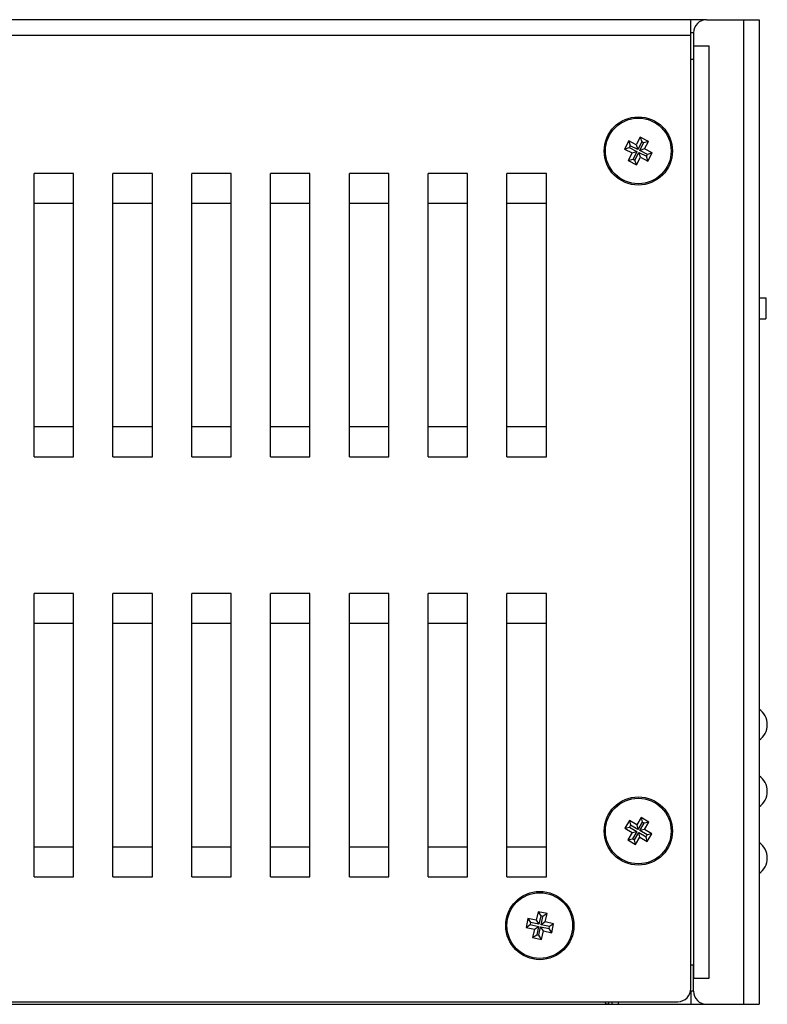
# Model space of a CAD drawing. Extents: x 844 to 1735, y -7 to 623.
# Tile 4 of 20: x 1063 to 1120, y 232 to 307. Entities that reach past the tile are written whole.
import ezdxf

# ---------------------------------------------------------------- set-up
doc = ezdxf.new("R2010")
doc.units = 0
doc.header["$LTSCALE"] = 2
doc.header["$MEASUREMENT"] = 0
for name, color, linetype in [('1X3_G-G_DXF_CONTINUOUS_L65', 7, 'CONTINUOUS'), ('307228297C-EDXF_CONTINUO52', 7, 'CONTINUOUS'), ('3105460500_DXF_CONTINUOU56', 7, 'CONTINUOUS'), ('3991140200_BDXF_CONTINUO48', 7, 'CONTINUOUS'), ('3991140300_CDXF_CONTINUO44', 7, 'CONTINUOUS'), ('3991141300_PDXF_CONTINUO45', 7, 'CONTINUOUS')]:
    doc.layers.add(name, color=color, linetype=linetype)

msp = doc.modelspace()

# ---------------------------------------------------------------- linework, layer by layer
at = {"layer": '1X3_G-G_DXF_CONTINUOUS_L65', "color": 7, "linetype": 'Continuous'}
for centre in [(1118.657, 253.33), (1118.657, 248.25), (1118.657, 243.17)]:
    msp.add_arc(centre, 1.45, 305.00046, 54.99954, dxfattribs=at)
at = {"layer": '307228297C-EDXF_CONTINUO52', "color": 7, "linetype": 'Continuous'}
for p, q in [((1119.487, 285.856), (1119.987, 285.856)), ((1119.987, 285.856), (1119.987, 284.251)), ((1119.487, 284.251), (1119.987, 284.251))]:
    msp.add_line(p, q, dxfattribs=at)
at = {"layer": '3105460500_DXF_CONTINUOU56', "color": 7, "linetype": 'Continuous'}
for p, q in [((1109.552, 297.794), (1109.236, 297.169)), ((1110.132, 297.5), (1109.552, 297.794)), ((1109.552, 297.794), (1109.671, 297.434)), ((1110.426, 298.08), (1110.132, 297.5)), ((1111.05, 297.764), (1110.426, 298.08)), ((1110.426, 298.08), (1110.544, 297.72)), ((1111.05, 297.764), (1110.69, 297.646)), ((1110.757, 297.184), (1111.05, 297.764)), ((1109.236, 297.169), (1109.596, 297.287)), ((1109.236, 297.169), (1109.816, 296.876)), ((1109.671, 297.434), (1109.596, 297.287)), ((1109.596, 297.287), (1110.176, 296.994)), ((1110.251, 297.14), (1109.671, 297.434)), ((1110.132, 297.5), (1110.251, 297.14)), ((1110.544, 297.72), (1110.251, 297.14)), ((1110.397, 297.066), (1110.69, 297.646)), ((1110.757, 297.184), (1110.397, 297.066)), ((1110.977, 296.773), (1110.397, 297.066)), ((1110.69, 297.646), (1110.544, 297.72)), ((1111.337, 296.891), (1110.757, 297.184)), ((1109.816, 296.876), (1109.523, 296.296)), ((1109.523, 296.296), (1109.883, 296.414)), ((1109.523, 296.296), (1110.148, 295.98)), ((1109.816, 296.876), (1110.176, 296.994)), ((1110.176, 296.994), (1109.883, 296.414)), ((1109.883, 296.414), (1110.029, 296.34)), ((1110.029, 296.34), (1110.323, 296.92)), ((1110.148, 295.98), (1110.029, 296.34)), ((1110.148, 295.98), (1110.441, 296.56)), ((1110.323, 296.92), (1110.903, 296.626)), ((1110.441, 296.56), (1110.323, 296.92)), ((1110.441, 296.56), (1111.021, 296.266)), ((1110.903, 296.626), (1110.977, 296.773)), ((1111.021, 296.266), (1110.903, 296.626)), ((1111.337, 296.891), (1110.977, 296.773)), ((1111.021, 296.266), (1111.337, 296.891)), ((1109.603, 246.039), (1109.248, 245.436)), ((1110.163, 245.709), (1109.603, 246.039)), ((1109.603, 246.039), (1109.698, 245.672)), ((1110.493, 246.269), (1110.163, 245.709)), ((1111.096, 245.914), (1110.493, 246.269)), ((1110.493, 246.269), (1110.588, 245.902)), ((1109.248, 245.436), (1109.614, 245.531)), ((1109.248, 245.436), (1109.807, 245.106)), ((1109.698, 245.672), (1109.614, 245.531)), ((1109.614, 245.531), (1110.174, 245.201)), ((1110.258, 245.342), (1109.698, 245.672)), ((1110.163, 245.709), (1110.258, 245.342)), ((1110.588, 245.902), (1110.258, 245.342)), ((1110.399, 245.259), (1110.729, 245.819)), ((1110.766, 245.354), (1110.399, 245.259)), ((1110.959, 244.929), (1110.399, 245.259)), ((1110.729, 245.819), (1110.588, 245.902)), ((1111.096, 245.914), (1110.729, 245.819)), ((1110.766, 245.354), (1111.096, 245.914)), ((1111.326, 245.024), (1110.766, 245.354)), ((1109.807, 245.106), (1109.477, 244.546)), ((1109.477, 244.546), (1109.844, 244.641)), ((1109.477, 244.546), (1110.08, 244.191)), ((1109.807, 245.106), (1110.174, 245.201)), ((1110.174, 245.201), (1109.844, 244.641)), ((1109.844, 244.641), (1109.986, 244.558)), ((1109.986, 244.558), (1110.316, 245.118)), ((1110.08, 244.191), (1109.986, 244.558)), ((1110.08, 244.191), (1110.411, 244.751)), ((1110.316, 245.118), (1110.876, 244.787)), ((1110.411, 244.751), (1110.316, 245.118)), ((1110.411, 244.751), (1110.97, 244.421)), ((1110.876, 244.787), (1110.959, 244.929)), ((1110.97, 244.421), (1110.876, 244.787)), ((1111.326, 245.024), (1110.959, 244.929)), ((1110.97, 244.421), (1111.326, 245.024)), ((1101.88, 238.578), (1101.736, 237.893)), ((1102.516, 238.444), (1101.88, 238.578)), ((1101.88, 238.578), (1102.087, 238.261)), ((1102.65, 239.081), (1102.516, 238.444)), ((1103.335, 238.936), (1102.65, 239.081)), ((1102.65, 239.081), (1102.857, 238.763)), ((1102.857, 238.763), (1102.723, 238.127)), ((1103.018, 238.729), (1102.857, 238.763)), ((1102.884, 238.093), (1103.018, 238.729)), ((1103.335, 238.936), (1103.018, 238.729)), ((1103.201, 238.3), (1103.335, 238.936)), ((1101.736, 237.893), (1102.053, 238.1)), ((1101.736, 237.893), (1102.372, 237.759)), ((1102.087, 238.261), (1102.053, 238.1)), ((1102.053, 238.1), (1102.69, 237.967)), ((1102.723, 238.127), (1102.087, 238.261)), ((1102.372, 237.759), (1102.238, 237.123)), ((1102.372, 237.759), (1102.69, 237.967)), ((1102.516, 238.444), (1102.723, 238.127)), ((1102.69, 237.967), (1102.556, 237.33)), ((1102.716, 237.297), (1102.85, 237.933)), ((1102.85, 237.933), (1103.486, 237.799)), ((1103.057, 237.615), (1102.85, 237.933)), ((1103.201, 238.3), (1102.884, 238.093)), ((1103.52, 237.959), (1102.884, 238.093)), ((1103.837, 238.167), (1103.201, 238.3)), ((1103.486, 237.799), (1103.52, 237.959)), ((1103.693, 237.482), (1103.486, 237.799)), ((1103.837, 238.167), (1103.52, 237.959)), ((1103.693, 237.482), (1103.837, 238.167)), ((1102.238, 237.123), (1102.556, 237.33)), ((1102.238, 237.123), (1102.923, 236.979)), ((1102.556, 237.33), (1102.716, 237.297)), ((1102.923, 236.979), (1102.716, 237.297)), ((1102.923, 236.979), (1103.057, 237.615)), ((1103.057, 237.615), (1103.693, 237.482))]:
    msp.add_line(p, q, dxfattribs=at)
for centre in [(1110.287, 297.03), (1110.287, 245.23), (1102.787, 238.03)]:
    msp.add_circle(centre, 2.5, dxfattribs=at)
at = {"layer": '3991140200_BDXF_CONTINUO48', "color": 3, "linetype": 'Continuous'}
msp.add_line((1114.487, 233.03), (1114.287, 233.03), dxfattribs=at)
at = {"layer": '3991140200_BDXF_CONTINUO48', "color": 7, "linetype": 'Continuous'}
for p, q in [((1114.287, 233.03), (1114.287, 232.03)), ((1020.687, 232.03), (1115.487, 232.03)), ((1107.787, 232.23), (1107.787, 232.167)), ((1108.037, 232.03), (1108.037, 232.23)), ((1108.287, 232.03), (1108.287, 232.23)), ((1108.787, 232.03), (1108.787, 232.23))]:
    msp.add_line(p, q, dxfattribs=at)
for points, start_tangent, end_tangent in [([(1107.789, 232.134), (1107.787, 232.167)], (-0.142227, 0.989834), (0, 1)), ([(1108.037, 232.03), (1107.968, 232.03), (1107.913, 232.032), (1107.874, 232.038), (1107.844, 232.048), (1107.823, 232.063), (1107.807, 232.082), (1107.796, 232.106), (1107.789, 232.134)], (-1, 0), (-0.142227, 0.989834))]:
    msp.add_spline(points, degree=3, dxfattribs=dict(at, start_tangent=start_tangent, end_tangent=end_tangent))
at = {"layer": '3991140300_CDXF_CONTINUO44', "color": 3, "linetype": 'Continuous'}
for p, q in [((1115.487, 307.03), (1019.487, 307.03)), ((1114.287, 233.23), (1114.287, 307.03)), ((1114.287, 305.83), (1019.487, 305.83)), ((1064.287, 273.739), (1064.287, 295.321)), ((1067.287, 295.321), (1064.287, 295.321)), ((1067.287, 273.739), (1067.287, 295.321)), ((1070.287, 273.739), (1070.287, 295.321)), ((1073.287, 295.321), (1070.287, 295.321)), ((1073.287, 273.739), (1073.287, 295.321)), ((1076.287, 273.739), (1076.287, 295.321)), ((1079.287, 295.321), (1076.287, 295.321)), ((1079.287, 273.739), (1079.287, 295.321)), ((1082.287, 273.739), (1082.287, 295.321)), ((1085.287, 295.321), (1082.287, 295.321)), ((1085.287, 273.739), (1085.287, 295.321)), ((1088.287, 273.739), (1088.287, 295.321)), ((1091.287, 295.321), (1088.287, 295.321)), ((1091.287, 273.739), (1091.287, 295.321)), ((1097.287, 295.321), (1094.287, 295.321)), ((1094.287, 273.739), (1094.287, 295.321)), ((1097.287, 273.739), (1097.287, 295.321)), ((1103.287, 295.321), (1100.287, 295.321)), ((1100.287, 273.739), (1100.287, 295.321)), ((1103.287, 273.739), (1103.287, 295.321)), ((1067.287, 293.03), (1064.287, 293.03)), ((1073.287, 293.03), (1070.287, 293.03)), ((1079.287, 293.03), (1076.287, 293.03)), ((1085.287, 293.03), (1082.287, 293.03)), ((1091.287, 293.03), (1088.287, 293.03)), ((1097.287, 293.03), (1094.287, 293.03)), ((1103.287, 293.03), (1100.287, 293.03)), ((1064.287, 276.03), (1067.287, 276.03)), ((1070.287, 276.03), (1073.287, 276.03)), ((1076.287, 276.03), (1079.287, 276.03)), ((1082.287, 276.03), (1085.287, 276.03)), ((1088.287, 276.03), (1091.287, 276.03)), ((1094.287, 276.03), (1097.287, 276.03)), ((1100.287, 276.03), (1103.287, 276.03)), ((1064.287, 273.739), (1067.287, 273.739)), ((1070.287, 273.739), (1073.287, 273.739)), ((1076.287, 273.739), (1079.287, 273.739)), ((1082.287, 273.739), (1085.287, 273.739)), ((1088.287, 273.739), (1091.287, 273.739)), ((1094.287, 273.739), (1097.287, 273.739)), ((1100.287, 273.739), (1103.287, 273.739)), ((1067.287, 263.321), (1064.287, 263.321)), ((1064.287, 241.739), (1064.287, 263.321)), ((1067.287, 241.739), (1067.287, 263.321)), ((1073.287, 263.321), (1070.287, 263.321)), ((1070.287, 241.739), (1070.287, 263.321)), ((1073.287, 241.739), (1073.287, 263.321)), ((1079.287, 263.321), (1076.287, 263.321)), ((1076.287, 241.739), (1076.287, 263.321)), ((1079.287, 241.739), (1079.287, 263.321)), ((1085.287, 263.321), (1082.287, 263.321)), ((1082.287, 241.739), (1082.287, 263.321)), ((1085.287, 241.739), (1085.287, 263.321)), ((1091.287, 263.321), (1088.287, 263.321)), ((1088.287, 241.739), (1088.287, 263.321)), ((1091.287, 241.739), (1091.287, 263.321)), ((1097.287, 263.321), (1094.287, 263.321)), ((1094.287, 241.739), (1094.287, 263.321)), ((1097.287, 241.739), (1097.287, 263.321)), ((1103.287, 263.321), (1100.287, 263.321)), ((1100.287, 241.739), (1100.287, 263.321)), ((1103.287, 241.739), (1103.287, 263.321)), ((1067.287, 261.03), (1064.287, 261.03)), ((1073.287, 261.03), (1070.287, 261.03)), ((1079.287, 261.03), (1076.287, 261.03)), ((1085.287, 261.03), (1082.287, 261.03)), ((1091.287, 261.03), (1088.287, 261.03)), ((1097.287, 261.03), (1094.287, 261.03)), ((1103.287, 261.03), (1100.287, 261.03)), ((1064.287, 244.03), (1067.287, 244.03)), ((1070.287, 244.03), (1073.287, 244.03)), ((1076.287, 244.03), (1079.287, 244.03)), ((1082.287, 244.03), (1085.287, 244.03)), ((1088.287, 244.03), (1091.287, 244.03)), ((1094.287, 244.03), (1097.287, 244.03)), ((1100.287, 244.03), (1103.287, 244.03)), ((1064.287, 241.739), (1067.287, 241.739)), ((1070.287, 241.739), (1073.287, 241.739)), ((1076.287, 241.739), (1079.287, 241.739)), ((1082.287, 241.739), (1085.287, 241.739)), ((1088.287, 241.739), (1091.287, 241.739)), ((1094.287, 241.739), (1097.287, 241.739)), ((1100.287, 241.739), (1103.287, 241.739)), ((1020.487, 232.23), (1113.287, 232.23))]:
    msp.add_line(p, q, dxfattribs=at)
at = {"layer": '3991140300_CDXF_CONTINUO44', "color": 7, "linetype": 'Continuous'}
msp.add_line((1114.487, 306.03), (1114.287, 306.03), dxfattribs=at)
at = {"layer": '3991140300_CDXF_CONTINUO44', "color": 3, "linetype": 'Continuous'}
for centre in [(1110.287, 297.03), (1110.287, 245.23), (1102.787, 238.03)]:
    msp.add_circle(centre, 2.6, dxfattribs=at)
msp.add_arc((1113.287, 233.23), 1, 270, 0, dxfattribs=at)
at = {"layer": '3991141300_PDXF_CONTINUO45', "color": 7, "linetype": 'Continuous'}
for p, q in [((1115.487, 307.03), (1119.487, 307.03)), ((1118.287, 307.03), (1118.287, 232.03)), ((1119.487, 307.03), (1119.487, 232.03)), ((1114.487, 306.03), (1114.487, 304.03)), ((1114.487, 305.03), (1115.687, 305.03)), ((1114.499, 305.03), (1114.499, 234.03)), ((1115.687, 234.03), (1115.687, 305.03)), ((1114.301, 304.03), (1114.487, 304.03)), ((1114.301, 235.03), (1114.487, 235.03)), ((1114.487, 233.03), (1114.487, 235.03)), ((1114.487, 234.03), (1115.687, 234.03)), ((1115.487, 232.03), (1119.487, 232.03))]:
    msp.add_line(p, q, dxfattribs=at)
for centre, start, end in [((1115.487, 306.03), 90, 180), ((1115.487, 233.03), 180, 270)]:
    msp.add_arc(centre, 1, start, end, dxfattribs=at)

doc.saveas('drawing.dxf')
